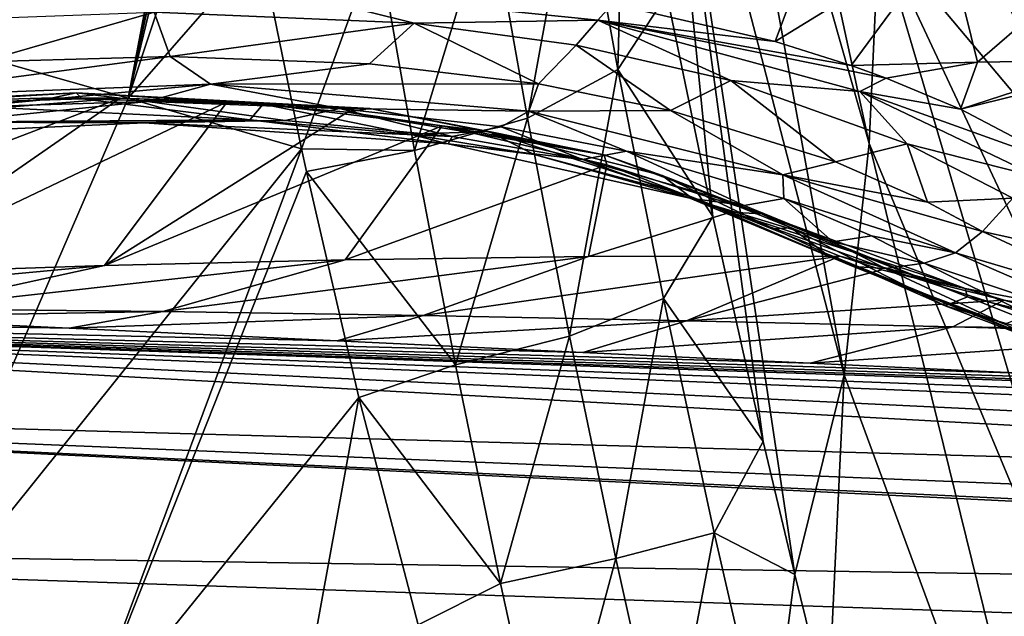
# Model space of a CAD drawing. Header units: millimetres. Extents: x -151 to 151, y -40 to 44.
# Tile 94 of 124: x 110.62 to 115.71, y 19.66 to 22.74. Entities that reach past the tile are written whole.
import ezdxf

# ---------------------------------------------------------------- set-up
doc = ezdxf.new("R2010")
doc.units = ezdxf.units.MM
doc.header["$LTSCALE"] = 45.597872
for name, color, linetype in [('104', 7, 'CONTINUOUS'), ('105', 7, 'CONTINUOUS'), ('116', 7, 'CONTINUOUS'), ('117', 7, 'CONTINUOUS'), ('135', 7, 'CONTINUOUS'), ('136', 7, 'CONTINUOUS'), ('181', 7, 'CONTINUOUS'), ('190', 7, 'CONTINUOUS'), ('191', 7, 'CONTINUOUS'), ('243', 7, 'CONTINUOUS'), ('27', 7, 'CONTINUOUS'), ('31', 7, 'CONTINUOUS'), ('33', 7, 'CONTINUOUS'), ('46', 7, 'CONTINUOUS'), ('85', 7, 'CONTINUOUS'), ('86', 7, 'CONTINUOUS'), ('87', 7, 'CONTINUOUS'), ('88', 7, 'CONTINUOUS')]:
    doc.layers.add(name, color=color, linetype=linetype)

msp = doc.modelspace()

# ---------------------------------------------------------------- linework, layer by layer
at = {"layer": '104', "color": 7, "linetype": 'CONTINUOUS', "true_color": 0xa2afbf}
for points in [[(110.3402, 22.2917, 12.7879), (111.2851, 22.32, 12.3557), (110.2553, 22.215, 12.6068), (110.3402, 22.2917, 12.7879)], [(110.2553, 22.215, 12.6068), (111.2851, 22.32, 12.3557), (111.996, 22.2228, 11.7248), (110.2553, 22.215, 12.6068)], [(111.2851, 22.32, 12.3557), (112.278, 22.2849, 11.782), (111.996, 22.2228, 11.7248), (111.2851, 22.32, 12.3557)], [(111.996, 22.2228, 11.7248), (112.278, 22.2849, 11.782), (112.8599, 22.1403, 11.1031), (111.996, 22.2228, 11.7248)], [(112.278, 22.2849, 11.782), (113.1124, 22.1904, 11.1557), (112.8599, 22.1403, 11.1031), (112.278, 22.2849, 11.782)], [(112.8599, 22.1403, 11.1031), (113.1124, 22.1904, 11.1557), (113.5331, 22.0212, 10.4729), (112.8599, 22.1403, 11.1031)], [(113.1124, 22.1904, 11.1557), (113.7618, 22.064, 10.528), (113.5331, 22.0212, 10.4729), (113.1124, 22.1904, 11.1557)], [(113.5331, 22.0212, 10.4729), (113.7618, 22.064, 10.528), (114.37, 21.7829, 9.3876), (113.5331, 22.0212, 10.4729)], [(113.7618, 22.064, 10.528), (114.5747, 21.8188, 9.4542), (114.37, 21.7829, 9.3876), (113.7618, 22.064, 10.528)], [(114.37, 21.7829, 9.3876), (114.5747, 21.8188, 9.4542), (114.8285, 21.5949, 8.5418), (114.37, 21.7829, 9.3876)], [(114.5747, 21.8188, 9.4542), (115.0279, 21.6259, 8.6133), (114.8285, 21.5949, 8.5418), (114.5747, 21.8188, 9.4542)], [(115.0279, 21.6259, 8.6133), (115.2997, 21.4845, 7.9617), (114.8285, 21.5949, 8.5418), (115.0279, 21.6259, 8.6133)], [(115.2997, 21.4845, 7.9617), (115.0999, 21.4577, 7.8904), (114.8285, 21.5949, 8.5418), (115.2997, 21.4845, 7.9617)]]:
    msp.add_3dface(points, dxfattribs=at)
at = {"layer": '105', "color": 7, "linetype": 'CONTINUOUS', "true_color": 0xa2afbf}
for points in [[(115.0999, 21.4577, 7.8904), (115.2997, 21.4845, 7.9617), (115.8438, 21.2182, 6.5451), (115.0999, 21.4577, 7.8904)], [(115.0999, 21.4577, 7.8904), (115.8438, 21.2182, 6.5451), (115.7173, 21.17, 6.287), (115.0999, 21.4577, 7.8904)]]:
    msp.add_3dface(points, dxfattribs=at)
at = {"layer": '116', "color": 7, "linetype": 'CONTINUOUS', "true_color": 0xa2afbf}
for points in [[(110.4276, 22.5254, 13.0378), (111.4009, 22.554, 12.5935), (109.7932, 22.3408, 13.167), (110.4276, 22.5254, 13.0378)], [(111.4009, 22.554, 12.5935), (111.6108, 22.4105, 12.3587), (109.7932, 22.3408, 13.167), (111.4009, 22.554, 12.5935)], [(111.4009, 22.554, 12.5935), (112.4323, 22.5149, 12.0012), (111.6108, 22.4105, 12.3587), (111.4009, 22.554, 12.5935)], [(112.4323, 22.5149, 12.0012), (113.3055, 22.4118, 11.3518), (111.6108, 22.4105, 12.3587), (112.4323, 22.5149, 12.0012)], [(111.6108, 22.4105, 12.3587), (110.3402, 22.2917, 12.7879), (109.7932, 22.3408, 13.167), (111.6108, 22.4105, 12.3587)], [(111.2851, 22.32, 12.3557), (110.3402, 22.2917, 12.7879), (111.6108, 22.4105, 12.3587), (111.2851, 22.32, 12.3557)], [(112.278, 22.2849, 11.782), (111.2851, 22.32, 12.3557), (111.6108, 22.4105, 12.3587), (112.278, 22.2849, 11.782)], [(113.3055, 22.4118, 11.3518), (113.2569, 22.2703, 11.2393), (111.6108, 22.4105, 12.3587), (113.3055, 22.4118, 11.3518)], [(113.2569, 22.2703, 11.2393), (112.278, 22.2849, 11.782), (111.6108, 22.4105, 12.3587), (113.2569, 22.2703, 11.2393)], [(113.3055, 22.4118, 11.3518), (113.9879, 22.2741, 10.6997), (113.2569, 22.2703, 11.2393), (113.3055, 22.4118, 11.3518)], [(113.1124, 22.1904, 11.1557), (112.278, 22.2849, 11.782), (113.2569, 22.2703, 11.2393), (113.1124, 22.1904, 11.1557)], [(113.7618, 22.064, 10.528), (113.1124, 22.1904, 11.1557), (113.2569, 22.2703, 11.2393), (113.7618, 22.064, 10.528)], [(113.9879, 22.2741, 10.6997), (114.57, 21.9422, 9.7653), (113.2569, 22.2703, 11.2393), (113.9879, 22.2741, 10.6997)], [(114.57, 21.9422, 9.7653), (113.7618, 22.064, 10.528), (113.2569, 22.2703, 11.2393), (114.57, 21.9422, 9.7653)], [(113.9879, 22.2741, 10.6997), (114.8426, 22.008, 9.5854), (114.57, 21.9422, 9.7653), (113.9879, 22.2741, 10.6997)], [(114.5747, 21.8188, 9.4542), (113.7618, 22.064, 10.528), (114.57, 21.9422, 9.7653), (114.5747, 21.8188, 9.4542)], [(114.8426, 22.008, 9.5854), (115.3175, 21.7997, 8.7167), (114.57, 21.9422, 9.7653), (114.8426, 22.008, 9.5854)], [(115.3175, 21.7997, 8.7167), (115.6015, 21.6476, 8.0454), (114.57, 21.9422, 9.7653), (115.3175, 21.7997, 8.7167)], [(115.6015, 21.6476, 8.0454), (115.4626, 21.5383, 8.0146), (114.57, 21.9422, 9.7653), (115.6015, 21.6476, 8.0454)], [(115.4626, 21.5383, 8.0146), (114.5747, 21.8188, 9.4542), (114.57, 21.9422, 9.7653), (115.4626, 21.5383, 8.0146)], [(115.0279, 21.6259, 8.6133), (114.5747, 21.8188, 9.4542), (115.4626, 21.5383, 8.0146), (115.0279, 21.6259, 8.6133)], [(115.2997, 21.4845, 7.9617), (115.0279, 21.6259, 8.6133), (115.4626, 21.5383, 8.0146), (115.2997, 21.4845, 7.9617)]]:
    msp.add_3dface(points, dxfattribs=at)
at = {"layer": '117', "color": 7, "linetype": 'CONTINUOUS', "true_color": 0xa2afbf}
for points in [[(115.6015, 21.6476, 8.0454), (116.508, 21.2272, 5.7589), (115.4626, 21.5383, 8.0146), (115.6015, 21.6476, 8.0454)], [(115.2997, 21.4845, 7.9617), (115.4626, 21.5383, 8.0146), (116.5601, 21.0604, 5.2545), (115.2997, 21.4845, 7.9617)], [(115.4626, 21.5383, 8.0146), (116.508, 21.2272, 5.7589), (116.5601, 21.0604, 5.2545), (115.4626, 21.5383, 8.0146)], [(115.8438, 21.2182, 6.5451), (115.2997, 21.4845, 7.9617), (116.5601, 21.0604, 5.2545), (115.8438, 21.2182, 6.5451)]]:
    msp.add_3dface(points, dxfattribs=at)
at = {"layer": '135', "color": 7, "linetype": 'CONTINUOUS', "true_color": 0xa2afbf}
for points in [[(110.2553, 22.215, 12.6068), (111.2693, 22.2111, 11.94), (109.5304, 22.1335, 12.6982), (110.2553, 22.215, 12.6068)], [(111.2693, 22.2111, 11.94), (110.1227, 22.214, 12.2795), (109.5304, 22.1335, 12.6982), (111.2693, 22.2111, 11.94)], [(111.8128, 22.2256, 11.4228), (110.1227, 22.214, 12.2795), (111.2693, 22.2111, 11.94), (111.8128, 22.2256, 11.4228)], [(110.2553, 22.215, 12.6068), (111.996, 22.2228, 11.7248), (111.2693, 22.2111, 11.94), (110.2553, 22.215, 12.6068)], [(112.8395, 22.1016, 10.8881), (111.8128, 22.2256, 11.4228), (111.2693, 22.2111, 11.94), (112.8395, 22.1016, 10.8881)], [(111.996, 22.2228, 11.7248), (112.8599, 22.1403, 11.1031), (111.2693, 22.2111, 11.94), (111.996, 22.2228, 11.7248)], [(112.8599, 22.1403, 11.1031), (112.8395, 22.1016, 10.8881), (111.2693, 22.2111, 11.94), (112.8599, 22.1403, 11.1031)], [(112.6417, 22.1524, 10.8256), (111.8128, 22.2256, 11.4228), (112.8395, 22.1016, 10.8881), (112.6417, 22.1524, 10.8256)], [(113.2843, 22.0461, 10.2234), (112.6417, 22.1524, 10.8256), (112.8395, 22.1016, 10.8881), (113.2843, 22.0461, 10.2234)], [(112.8599, 22.1403, 11.1031), (113.5331, 22.0212, 10.4729), (112.8395, 22.1016, 10.8881), (112.8599, 22.1403, 11.1031)], [(114.0881, 21.8205, 9.492), (113.2843, 22.0461, 10.2234), (112.8395, 22.1016, 10.8881), (114.0881, 21.8205, 9.492)], [(113.5331, 22.0212, 10.4729), (114.0881, 21.8205, 9.492), (112.8395, 22.1016, 10.8881), (113.5331, 22.0212, 10.4729)], [(114.0832, 21.8324, 9.1874), (113.2843, 22.0461, 10.2234), (114.0881, 21.8205, 9.492), (114.0832, 21.8324, 9.1874)], [(113.5331, 22.0212, 10.4729), (114.37, 21.7829, 9.3876), (114.0881, 21.8205, 9.492), (113.5331, 22.0212, 10.4729)], [(114.5233, 21.6624, 8.3773), (114.0832, 21.8324, 9.1874), (114.9338, 21.4667, 7.8232), (114.5233, 21.6624, 8.3773)], [(114.9338, 21.4667, 7.8232), (114.0832, 21.8324, 9.1874), (114.0881, 21.8205, 9.492), (114.9338, 21.4667, 7.8232)], [(114.8285, 21.5949, 8.5418), (115.0999, 21.4577, 7.8904), (114.0881, 21.8205, 9.492), (114.8285, 21.5949, 8.5418)], [(115.0999, 21.4577, 7.8904), (114.9338, 21.4667, 7.8232), (114.0881, 21.8205, 9.492), (115.0999, 21.4577, 7.8904)], [(114.37, 21.7829, 9.3876), (114.8285, 21.5949, 8.5418), (114.0881, 21.8205, 9.492), (114.37, 21.7829, 9.3876)], [(114.7848, 21.5377, 7.7526), (114.5233, 21.6624, 8.3773), (114.9338, 21.4667, 7.8232), (114.7848, 21.5377, 7.7526)]]:
    msp.add_3dface(points, dxfattribs=at)
at = {"layer": '136', "color": 7, "linetype": 'CONTINUOUS', "true_color": 0xa2afbf}
for points in [[(115.409, 21.2636, 6.1424), (114.7848, 21.5377, 7.7526), (116.0498, 21.0228, 5.0082), (115.409, 21.2636, 6.1424)], [(114.7848, 21.5377, 7.7526), (114.9338, 21.4667, 7.8232), (116.0498, 21.0228, 5.0082), (114.7848, 21.5377, 7.7526)], [(115.0999, 21.4577, 7.8904), (115.7173, 21.17, 6.287), (114.9338, 21.4667, 7.8232), (115.0999, 21.4577, 7.8904)], [(114.9338, 21.4667, 7.8232), (115.7173, 21.17, 6.287), (116.0498, 21.0228, 5.0082), (114.9338, 21.4667, 7.8232)], [(116.2419, 21.0233, 4.1664), (115.409, 21.2636, 6.1424), (116.0498, 21.0228, 5.0082), (116.2419, 21.0233, 4.1664)]]:
    msp.add_3dface(points, dxfattribs=at)
at = {"layer": '181', "color": 7, "linetype": 'CONTINUOUS', "true_color": 0xa2afbf}
for points in [[(113.7171, 22.4858, 28.3181), (113.7558, 24.0185, 28.7546), (113.5059, 23.6448, 29.1759), (113.7171, 22.4858, 28.3181)], [(113.9704, 22.8736, 27.9108), (113.7558, 24.0185, 28.7546), (113.7171, 22.4858, 28.3181), (113.9704, 22.8736, 27.9108)], [(113.5059, 23.6448, 29.1759), (113.0528, 23.3394, 29.462), (113.2496, 22.235, 28.6369), (113.5059, 23.6448, 29.1759)], [(113.7171, 22.4858, 28.3181), (113.5059, 23.6448, 29.1759), (113.2496, 22.235, 28.6369), (113.7171, 22.4858, 28.3181)], [(112.4733, 23.1544, 29.5641), (112.6656, 22.067, 28.7431), (113.0528, 23.3394, 29.462), (112.4733, 23.1544, 29.5641)], [(113.0528, 23.3394, 29.462), (112.6656, 22.067, 28.7431), (113.2496, 22.235, 28.6369), (113.0528, 23.3394, 29.462)], [(111.8673, 23.1209, 29.4655), (112.0805, 22.0756, 28.6781), (112.4733, 23.1544, 29.5641), (111.8673, 23.1209, 29.4655)], [(112.4733, 23.1544, 29.5641), (112.0805, 22.0756, 28.6781), (112.6656, 22.067, 28.7431), (112.4733, 23.1544, 29.5641)], [(114.2074, 21.7254, 27.1247), (113.9704, 22.8736, 27.9108), (113.7171, 22.4858, 28.3181), (114.2074, 21.7254, 27.1247)], [(113.7171, 22.4858, 28.3181), (113.2496, 22.235, 28.6369), (113.4671, 21.108, 27.8506), (113.7171, 22.4858, 28.3181)], [(113.9531, 21.3011, 27.5053), (113.7171, 22.4858, 28.3181), (113.4671, 21.108, 27.8506), (113.9531, 21.3011, 27.5053)], [(113.9531, 21.3011, 27.5053), (114.2074, 21.7254, 27.1247), (113.7171, 22.4858, 28.3181), (113.9531, 21.3011, 27.5053)], [(112.6656, 22.067, 28.7431), (112.8775, 20.9587, 27.9572), (113.2496, 22.235, 28.6369), (112.6656, 22.067, 28.7431)], [(113.2496, 22.235, 28.6369), (112.8775, 20.9587, 27.9572), (113.4671, 21.108, 27.8506), (113.2496, 22.235, 28.6369)], [(112.0805, 22.0756, 28.6781), (112.106, 21.9579, 28.5923), (112.6656, 22.067, 28.7431), (112.0805, 22.0756, 28.6781)], [(112.6656, 22.067, 28.7431), (112.106, 21.9579, 28.5923), (112.8775, 20.9587, 27.9572), (112.6656, 22.067, 28.7431)], [(112.106, 21.9579, 28.5923), (112.3767, 20.7905, 27.774), (112.8775, 20.9587, 27.9572), (112.106, 21.9579, 28.5923)], [(114.4677, 20.5623, 26.3908), (114.2074, 21.7254, 27.1247), (113.9531, 21.3011, 27.5053), (114.4677, 20.5623, 26.3908)], [(113.9531, 21.3011, 27.5053), (113.4671, 21.108, 27.8506), (113.7058, 19.9579, 27.1044), (113.9531, 21.3011, 27.5053)], [(114.2139, 20.0908, 26.7393), (113.9531, 21.3011, 27.5053), (113.7058, 19.9579, 27.1044), (114.2139, 20.0908, 26.7393)], [(114.2139, 20.0908, 26.7393), (114.4677, 20.5623, 26.3908), (113.9531, 21.3011, 27.5053), (114.2139, 20.0908, 26.7393)], [(112.8775, 20.9587, 27.9572), (113.1094, 19.8287, 27.2072), (113.4671, 21.108, 27.8506), (112.8775, 20.9587, 27.9572)], [(113.4671, 21.108, 27.8506), (113.1094, 19.8287, 27.2072), (113.7058, 19.9579, 27.1044), (113.4671, 21.108, 27.8506)], [(112.8775, 20.9587, 27.9572), (112.3767, 20.7905, 27.774), (113.1094, 19.8287, 27.2072), (112.8775, 20.9587, 27.9572)], [(112.3767, 20.7905, 27.774), (112.6837, 19.6141, 27.0076), (113.1094, 19.8287, 27.2072), (112.3767, 20.7905, 27.774)], [(114.6308, 19.8747, 25.984), (114.4677, 20.5623, 26.3908), (114.2139, 20.0908, 26.7393), (114.6308, 19.8747, 25.984)], [(114.2139, 20.0908, 26.7393), (113.7058, 19.9579, 27.1044), (113.9656, 18.7858, 26.3984), (114.2139, 20.0908, 26.7393)], [(114.4991, 18.8567, 26.0203), (114.2139, 20.0908, 26.7393), (113.9656, 18.7858, 26.3984), (114.4991, 18.8567, 26.0203)], [(114.4991, 18.8567, 26.0203), (114.6308, 19.8747, 25.984), (114.2139, 20.0908, 26.7393), (114.4991, 18.8567, 26.0203)], [(113.1094, 19.8287, 27.2072), (113.3618, 18.6779, 26.4934), (113.7058, 19.9579, 27.1044), (113.1094, 19.8287, 27.2072)], [(113.7058, 19.9579, 27.1044), (113.3618, 18.6779, 26.4934), (113.9656, 18.7858, 26.3984), (113.7058, 19.9579, 27.1044)], [(114.8032, 19.1754, 25.59), (114.6308, 19.8747, 25.984), (114.4991, 18.8567, 26.0203), (114.8032, 19.1754, 25.59)], [(113.1094, 19.8287, 27.2072), (112.6837, 19.6141, 27.0076), (113.3618, 18.6779, 26.4934), (113.1094, 19.8287, 27.2072)]]:
    msp.add_3dface(points, dxfattribs=at)
at = {"layer": '190', "color": 7, "linetype": 'CONTINUOUS', "true_color": 0xa2afbf}
for points in [[(110.9159, 22.3657, 11.4743), (109.3479, 22.2725, 11.9644), (109.2534, 22.2836, 12.1859), (110.9159, 22.3657, 11.4743)], [(110.9473, 22.334, 11.6354), (110.9159, 22.3657, 11.4743), (109.2534, 22.2836, 12.1859), (110.9473, 22.334, 11.6354)], [(109.9768, 22.3151, 11.7168), (109.3479, 22.2725, 11.9644), (110.9159, 22.3657, 11.4743), (109.9768, 22.3151, 11.7168)], [(110.7949, 22.3403, 11.339), (109.9768, 22.3151, 11.7168), (110.9159, 22.3657, 11.4743), (110.7949, 22.3403, 11.339)], [(111.1439, 22.3387, 11.1523), (110.7949, 22.3403, 11.339), (110.9159, 22.3657, 11.4743), (111.1439, 22.3387, 11.1523)], [(112.4332, 22.284, 10.4874), (111.1439, 22.3387, 11.1523), (110.9159, 22.3657, 11.4743), (112.4332, 22.284, 10.4874)], [(110.9473, 22.334, 11.6354), (111.883, 22.3073, 11.0926), (110.9159, 22.3657, 11.4743), (110.9473, 22.334, 11.6354)], [(111.883, 22.3073, 11.0926), (112.4332, 22.284, 10.4874), (110.9159, 22.3657, 11.4743), (111.883, 22.3073, 11.0926)], [(110.1056, 22.3091, 12.0236), (110.9473, 22.334, 11.6354), (109.2534, 22.2836, 12.1859), (110.1056, 22.3091, 12.0236)], [(111.6966, 22.3185, 10.8151), (111.1439, 22.3387, 11.1523), (112.4332, 22.284, 10.4874), (111.6966, 22.3185, 10.8151)], [(112.3187, 22.2648, 10.3534), (111.6966, 22.3185, 10.8151), (112.4332, 22.284, 10.4874), (112.3187, 22.2648, 10.3534)], [(111.883, 22.3073, 11.0926), (113.0496, 22.1657, 10.14), (112.4332, 22.284, 10.4874), (111.883, 22.3073, 11.0926)], [(113.6462, 22.045, 9.168), (112.3187, 22.2648, 10.3534), (112.4332, 22.284, 10.4874), (113.6462, 22.045, 9.168)], [(112.8087, 22.1942, 9.9038), (112.3187, 22.2648, 10.3534), (113.6462, 22.045, 9.168), (112.8087, 22.1942, 9.9038)], [(113.0496, 22.1657, 10.14), (113.6462, 22.045, 9.168), (112.4332, 22.284, 10.4874), (113.0496, 22.1657, 10.14)], [(113.6601, 21.9928, 8.8252), (112.8087, 22.1942, 9.9038), (113.6462, 22.045, 9.168), (113.6601, 21.9928, 8.8252)], [(113.0496, 22.1657, 10.14), (113.9454, 21.9384, 9.0091), (113.6462, 22.045, 9.168), (113.0496, 22.1657, 10.14)], [(114.4586, 21.7391, 7.5908), (113.6601, 21.9928, 8.8252), (113.6462, 22.045, 9.168), (114.4586, 21.7391, 7.5908)], [(113.9454, 21.9384, 9.0091), (114.4586, 21.7391, 7.5908), (113.6462, 22.045, 9.168), (113.9454, 21.9384, 9.0091)], [(114.2989, 21.7484, 7.5304), (113.6601, 21.9928, 8.8252), (114.4586, 21.7391, 7.5908), (114.2989, 21.7484, 7.5304)], [(113.9454, 21.9384, 9.0091), (114.6122, 21.6666, 7.66), (114.4586, 21.7391, 7.5908), (113.9454, 21.9384, 9.0091)]]:
    msp.add_3dface(points, dxfattribs=at)
at = {"layer": '191', "color": 7, "linetype": 'CONTINUOUS', "true_color": 0xa2afbf}
for points in [[(114.8638, 21.5203, 6.0909), (114.2989, 21.7484, 7.5304), (115.5124, 21.3543, 4.9725), (114.8638, 21.5203, 6.0909)], [(114.2989, 21.7484, 7.5304), (114.4586, 21.7391, 7.5908), (115.5124, 21.3543, 4.9725), (114.2989, 21.7484, 7.5304)], [(114.6122, 21.6666, 7.66), (115.5239, 21.3099, 5.3657), (114.4586, 21.7391, 7.5908), (114.6122, 21.6666, 7.66)], [(114.4586, 21.7391, 7.5908), (115.5239, 21.3099, 5.3657), (115.5124, 21.3543, 4.9725), (114.4586, 21.7391, 7.5908)], [(115.0819, 21.4502, 5.5589), (114.8638, 21.5203, 6.0909), (115.5124, 21.3543, 4.9725), (115.0819, 21.4502, 5.5589)], [(115.7121, 21.2935, 4.0921), (115.0819, 21.4502, 5.5589), (115.5124, 21.3543, 4.9725), (115.7121, 21.2935, 4.0921)], [(116.6986, 21.129, 2.3884), (115.7121, 21.2935, 4.0921), (115.5124, 21.3543, 4.9725), (116.6986, 21.129, 2.3884)], [(115.5239, 21.3099, 5.3657), (116.2291, 21.1398, 3.7498), (115.5124, 21.3543, 4.9725), (115.5239, 21.3099, 5.3657)], [(116.2291, 21.1398, 3.7498), (116.6986, 21.129, 2.3884), (115.5124, 21.3543, 4.9725), (116.2291, 21.1398, 3.7498)], [(116.6578, 21.142, 2.0908), (115.7121, 21.2935, 4.0921), (116.6986, 21.129, 2.3884), (116.6578, 21.142, 2.0908)]]:
    msp.add_3dface(points, dxfattribs=at)
at = {"layer": '243', "color": 7, "linetype": 'CONTINUOUS', "true_color": 0xa2afbf}
for points in [[(112.6641, 22.7254, 11.9945), (111.3192, 22.7819, 12.7686), (111.9069, 22.915, 12.5866), (112.6641, 22.7254, 11.9945)], [(113.6881, 22.8264, 11.5331), (113.6121, 22.7411, 11.4092), (111.9069, 22.915, 12.5866), (113.6881, 22.8264, 11.5331)], [(113.6121, 22.7411, 11.4092), (112.6641, 22.7254, 11.9945), (111.9069, 22.915, 12.5866), (113.6121, 22.7411, 11.4092)], [(113.6881, 22.8264, 11.5331), (114.53, 22.6311, 10.7034), (113.6121, 22.7411, 11.4092), (113.6881, 22.8264, 11.5331)], [(113.5006, 22.6119, 11.3526), (112.6641, 22.7254, 11.9945), (113.6121, 22.7411, 11.4092), (113.5006, 22.6119, 11.3526)], [(114.3008, 22.4293, 10.5512), (113.5006, 22.6119, 11.3526), (113.6121, 22.7411, 11.4092), (114.3008, 22.4293, 10.5512)], [(114.53, 22.6311, 10.7034), (114.9226, 22.5067, 10.2191), (113.6121, 22.7411, 11.4092), (114.53, 22.6311, 10.7034)], [(114.9226, 22.5067, 10.2191), (115.1038, 22.4408, 9.967), (113.6121, 22.7411, 11.4092), (114.9226, 22.5067, 10.2191)], [(115.1038, 22.4408, 9.967), (114.9678, 22.3718, 9.8879), (113.6121, 22.7411, 11.4092), (115.1038, 22.4408, 9.967)], [(114.9678, 22.3718, 9.8879), (114.3008, 22.4293, 10.5512), (113.6121, 22.7411, 11.4092), (114.9678, 22.3718, 9.8879)], [(115.2127, 22.1018, 9.2457), (114.3008, 22.4293, 10.5512), (114.9678, 22.3718, 9.8879), (115.2127, 22.1018, 9.2457)], [(115.1038, 22.4408, 9.967), (115.4886, 22.2806, 9.3528), (114.9678, 22.3718, 9.8879), (115.1038, 22.4408, 9.967)], [(115.4886, 22.2806, 9.3528), (116.0589, 21.9809, 8.1435), (114.9678, 22.3718, 9.8879), (115.4886, 22.2806, 9.3528)], [(116.0589, 21.9809, 8.1435), (115.8966, 21.9276, 8.0956), (114.9678, 22.3718, 9.8879), (116.0589, 21.9809, 8.1435)], [(115.8966, 21.9276, 8.0956), (115.2127, 22.1018, 9.2457), (114.9678, 22.3718, 9.8879), (115.8966, 21.9276, 8.0956)], [(115.7581, 21.82, 8.0686), (115.2127, 22.1018, 9.2457), (115.8966, 21.9276, 8.0956), (115.7581, 21.82, 8.0686)]]:
    msp.add_3dface(points, dxfattribs=at)
at = {"layer": '27', "color": 7, "linetype": 'CONTINUOUS', "true_color": 0xa2afbf}
for points in [[(121.0698, 20.4664, -3.9897), (121.8709, 20.311, -4.5921), (104.65, 21.2562, -2.6845), (121.0698, 20.4664, -3.9897)], [(104.65, 21.2562, -2.6845), (121.8709, 20.311, -4.5921), (104.65, 20.7954, -5.1557), (104.65, 21.2562, -2.6845)], [(120.2846, 20.6208, -3.2734), (121.0698, 20.4664, -3.9897), (104.65, 21.2562, -2.6845), (120.2846, 20.6208, -3.2734)], [(119.9399, 20.6866, -2.9156), (120.2846, 20.6208, -3.2734), (104.65, 21.2562, -2.6845), (119.9399, 20.6866, -2.9156)], [(119.6066, 20.7476, -2.5419), (119.9399, 20.6866, -2.9156), (104.65, 21.2562, -2.6845), (119.6066, 20.7476, -2.5419)], [(118.4221, 20.7987, -2.463), (119.6066, 20.7476, -2.5419), (104.65, 21.2562, -2.6845), (118.4221, 20.7987, -2.463)], [(117.1612, 20.8547, -2.3625), (118.4221, 20.7987, -2.463), (104.65, 21.2562, -2.6845), (117.1612, 20.8547, -2.3625)], [(115.8048, 20.9165, -2.2345), (117.1612, 20.8547, -2.3625), (104.65, 21.2562, -2.6845), (115.8048, 20.9165, -2.2345)], [(114.7101, 20.9673, -2.1154), (115.8048, 20.9165, -2.2345), (104.65, 21.2562, -2.6845), (114.7101, 20.9673, -2.1154)], [(113.5354, 21.0225, -1.9709), (114.7101, 20.9673, -2.1154), (104.65, 21.2562, -2.6845), (113.5354, 21.0225, -1.9709)], [(112.2652, 21.0829, -1.7943), (113.5354, 21.0225, -1.9709), (104.65, 21.2562, -2.6845), (112.2652, 21.0829, -1.7943)], [(110.8796, 21.1489, -1.5755), (112.2652, 21.0829, -1.7943), (104.65, 21.2562, -2.6845), (110.8796, 21.1489, -1.5755)], [(109.6712, 21.206, -1.3607), (110.8796, 21.1489, -1.5755), (104.65, 21.2562, -2.6845), (109.6712, 21.206, -1.3607)], [(125.2206, 19.8168, -6.0049), (127.068, 19.7028, -6.1561), (104.65, 20.7954, -5.1557), (125.2206, 19.8168, -6.0049)], [(104.65, 20.7954, -5.1557), (127.068, 19.7028, -6.1561), (104.65, 20.0484, -7.556), (104.65, 20.7954, -5.1557)], [(123.5243, 20.0268, -5.4907), (125.2206, 19.8168, -6.0049), (104.65, 20.7954, -5.1557), (123.5243, 20.0268, -5.4907)], [(121.8709, 20.311, -4.5921), (123.5243, 20.0268, -5.4907), (104.65, 20.7954, -5.1557), (121.8709, 20.311, -4.5921)], [(127.068, 19.7028, -6.1561), (148.1324, 18.5909, -7.1169), (104.65, 20.0484, -7.556), (127.068, 19.7028, -6.1561)], [(104.65, 20.0484, -7.556), (148.1324, 18.5909, -7.1169), (104.65, 19.0254, -9.8522), (104.65, 20.0484, -7.556)]]:
    msp.add_3dface(points, dxfattribs=at)
at = {"layer": '31', "color": 7, "linetype": 'CONTINUOUS', "true_color": 0xa2afbf}
for points in [[(114.53, 22.6311, 10.7034), (113.6881, 22.8264, 11.5331), (114.9089, 23.6457, 13.0658), (114.53, 22.6311, 10.7034)], [(115.4162, 23.1748, 11.8496), (114.53, 22.6311, 10.7034), (114.9089, 23.6457, 13.0658), (115.4162, 23.1748, 11.8496)], [(114.9226, 22.5067, 10.2191), (114.53, 22.6311, 10.7034), (115.4162, 23.1748, 11.8496), (114.9226, 22.5067, 10.2191)], [(115.5763, 22.5249, 10.0925), (114.9226, 22.5067, 10.2191), (115.4162, 23.1748, 11.8496), (115.5763, 22.5249, 10.0925)], [(115.8915, 22.7965, 10.7688), (115.5763, 22.5249, 10.0925), (115.4162, 23.1748, 11.8496), (115.8915, 22.7965, 10.7688)], [(116.2666, 22.5348, 9.9503), (115.5763, 22.5249, 10.0925), (115.8915, 22.7965, 10.7688), (116.2666, 22.5348, 9.9503)], [(114.9226, 22.5067, 10.2191), (115.5763, 22.5249, 10.0925), (115.1038, 22.4408, 9.967), (114.9226, 22.5067, 10.2191)], [(115.1038, 22.4408, 9.967), (115.5763, 22.5249, 10.0925), (115.4886, 22.2806, 9.3528), (115.1038, 22.4408, 9.967)], [(115.5763, 22.5249, 10.0925), (116.2666, 22.5348, 9.9503), (115.4886, 22.2806, 9.3528), (115.5763, 22.5249, 10.0925)], [(116.2666, 22.5348, 9.9503), (116.3356, 22.49, 9.8028), (115.4886, 22.2806, 9.3528), (116.2666, 22.5348, 9.9503)], [(115.4886, 22.2806, 9.3528), (116.3356, 22.49, 9.8028), (116.0589, 21.9809, 8.1435), (115.4886, 22.2806, 9.3528)], [(110.0195, 22.2477, 11.4529), (111.1439, 22.3387, 11.1523), (108.6255, 21.3766, 7.531), (110.0195, 22.2477, 11.4529)], [(108.6255, 21.3766, 7.531), (111.1439, 22.3387, 11.1523), (109.8345, 21.4314, 7.212), (108.6255, 21.3766, 7.531)], [(109.8345, 21.4314, 7.212), (111.1439, 22.3387, 11.1523), (111.6966, 22.3185, 10.8151), (109.8345, 21.4314, 7.212)], [(111.062, 21.4726, 6.9142), (109.8345, 21.4314, 7.212), (111.6966, 22.3185, 10.8151), (111.062, 21.4726, 6.9142)], [(110.7949, 22.3403, 11.339), (110.0195, 22.2477, 11.4529), (109.9768, 22.3151, 11.7168), (110.7949, 22.3403, 11.339)], [(111.1439, 22.3387, 11.1523), (110.0195, 22.2477, 11.4529), (110.7949, 22.3403, 11.339), (111.1439, 22.3387, 11.1523)], [(112.3187, 22.2648, 10.3534), (111.062, 21.4726, 6.9142), (111.6966, 22.3185, 10.8151), (112.3187, 22.2648, 10.3534)], [(112.8087, 22.1942, 9.9038), (111.062, 21.4726, 6.9142), (112.3187, 22.2648, 10.3534), (112.8087, 22.1942, 9.9038)], [(112.3061, 21.5016, 6.6372), (111.062, 21.4726, 6.9142), (112.8087, 22.1942, 9.9038), (112.3061, 21.5016, 6.6372)], [(113.6601, 21.9928, 8.8252), (112.3061, 21.5016, 6.6372), (112.8087, 22.1942, 9.9038), (113.6601, 21.9928, 8.8252)], [(113.5648, 21.5198, 6.3821), (112.3061, 21.5016, 6.6372), (113.6601, 21.9928, 8.8252), (113.5648, 21.5198, 6.3821)], [(114.2989, 21.7484, 7.5304), (113.5648, 21.5198, 6.3821), (113.6601, 21.9928, 8.8252), (114.2989, 21.7484, 7.5304)], [(114.8638, 21.5203, 6.0909), (113.5648, 21.5198, 6.3821), (114.2989, 21.7484, 7.5304), (114.8638, 21.5203, 6.0909)], [(111.062, 21.4726, 6.9142), (112.3061, 21.5016, 6.6372), (110.0347, 21.2485, 2.8402), (111.062, 21.4726, 6.9142)], [(110.0347, 21.2485, 2.8402), (112.3061, 21.5016, 6.6372), (111.3634, 21.2343, 2.57), (110.0347, 21.2485, 2.8402)], [(112.3061, 21.5016, 6.6372), (113.5648, 21.5198, 6.3821), (111.3634, 21.2343, 2.57), (112.3061, 21.5016, 6.6372)], [(111.3634, 21.2343, 2.57), (113.5648, 21.5198, 6.3821), (112.7098, 21.2133, 2.3254), (111.3634, 21.2343, 2.57)], [(113.5648, 21.5198, 6.3821), (114.8638, 21.5203, 6.0909), (112.7098, 21.2133, 2.3254), (113.5648, 21.5198, 6.3821)], [(112.7098, 21.2133, 2.3254), (114.8638, 21.5203, 6.0909), (114.0721, 21.1866, 2.1051), (112.7098, 21.2133, 2.3254)], [(114.0721, 21.1866, 2.1051), (114.8638, 21.5203, 6.0909), (115.0819, 21.4502, 5.5589), (114.0721, 21.1866, 2.1051)], [(109.8345, 21.4314, 7.212), (111.062, 21.4726, 6.9142), (108.7263, 21.2549, 3.1354), (109.8345, 21.4314, 7.212)], [(108.7263, 21.2549, 3.1354), (111.062, 21.4726, 6.9142), (110.0347, 21.2485, 2.8402), (108.7263, 21.2549, 3.1354)], [(115.7121, 21.2935, 4.0921), (114.0721, 21.1866, 2.1051), (115.0819, 21.4502, 5.5589), (115.7121, 21.2935, 4.0921)], [(115.449, 21.155, 1.9086), (114.0721, 21.1866, 2.1051), (115.7121, 21.2935, 4.0921), (115.449, 21.155, 1.9086)], [(116.6578, 21.142, 2.0908), (115.449, 21.155, 1.9086), (115.7121, 21.2935, 4.0921), (116.6578, 21.142, 2.0908)], [(109.6712, 21.206, -1.3607), (110.0347, 21.2485, 2.8402), (111.3634, 21.2343, 2.57), (109.6712, 21.206, -1.3607)], [(110.8796, 21.1489, -1.5755), (109.6712, 21.206, -1.3607), (111.3634, 21.2343, 2.57), (110.8796, 21.1489, -1.5755)], [(110.8796, 21.1489, -1.5755), (111.3634, 21.2343, 2.57), (112.7098, 21.2133, 2.3254), (110.8796, 21.1489, -1.5755)], [(112.2652, 21.0829, -1.7943), (110.8796, 21.1489, -1.5755), (112.7098, 21.2133, 2.3254), (112.2652, 21.0829, -1.7943)], [(112.2652, 21.0829, -1.7943), (112.7098, 21.2133, 2.3254), (114.0721, 21.1866, 2.1051), (112.2652, 21.0829, -1.7943)], [(113.5354, 21.0225, -1.9709), (112.2652, 21.0829, -1.7943), (114.0721, 21.1866, 2.1051), (113.5354, 21.0225, -1.9709)], [(113.5354, 21.0225, -1.9709), (114.0721, 21.1866, 2.1051), (115.449, 21.155, 1.9086), (113.5354, 21.0225, -1.9709)], [(114.7101, 20.9673, -2.1154), (113.5354, 21.0225, -1.9709), (115.449, 21.155, 1.9086), (114.7101, 20.9673, -2.1154)], [(114.7101, 20.9673, -2.1154), (115.449, 21.155, 1.9086), (116.8645, 21.1162, 1.6858), (114.7101, 20.9673, -2.1154)], [(116.8645, 21.1162, 1.6858), (115.449, 21.155, 1.9086), (116.6578, 21.142, 2.0908), (116.8645, 21.1162, 1.6858)], [(115.8048, 20.9165, -2.2345), (114.7101, 20.9673, -2.1154), (116.8645, 21.1162, 1.6858), (115.8048, 20.9165, -2.2345)]]:
    msp.add_3dface(points, dxfattribs=at)
at = {"layer": '33', "color": 7, "linetype": 'CONTINUOUS', "true_color": 0xa2afbf}
for points in [[(111.7466, 25.3008, 31.334), (110.5761, 25.5559, 31.0739), (110.282, 22.5953, 28.3479), (111.7466, 25.3008, 31.334)], [(111.1845, 22.3382, 28.5312), (111.7466, 25.3008, 31.334), (110.282, 22.5953, 28.3479), (111.1845, 22.3382, 28.5312)], [(111.7454, 25.2276, 31.2681), (111.7466, 25.3008, 31.334), (111.1845, 22.3382, 28.5312), (111.7454, 25.2276, 31.2681)], [(111.7402, 24.9158, 30.9872), (111.7454, 25.2276, 31.2681), (111.1845, 22.3382, 28.5312), (111.7402, 24.9158, 30.9872)], [(111.7351, 24.6112, 30.7135), (111.7402, 24.9158, 30.9872), (111.1845, 22.3382, 28.5312), (111.7351, 24.6112, 30.7135)], [(111.7432, 24.0219, 30.1956), (111.7351, 24.6112, 30.7135), (111.1845, 22.3382, 28.5312), (111.7432, 24.0219, 30.1956)], [(111.8673, 23.1209, 29.4655), (111.7432, 24.0219, 30.1956), (111.1845, 22.3382, 28.5312), (111.8673, 23.1209, 29.4655)], [(112.0805, 22.0756, 28.6781), (111.8673, 23.1209, 29.4655), (111.1845, 22.3382, 28.5312), (112.0805, 22.0756, 28.6781)], [(111.1845, 22.3382, 28.5312), (110.282, 22.5953, 28.3479), (109.8861, 19.3417, 25.799), (111.1845, 22.3382, 28.5312)], [(112.0805, 22.0756, 28.6781), (111.1845, 22.3382, 28.5312), (109.8861, 19.3417, 25.799), (112.0805, 22.0756, 28.6781)], [(110.9372, 19.0068, 25.9813), (112.0805, 22.0756, 28.6781), (109.8861, 19.3417, 25.799), (110.9372, 19.0068, 25.9813)], [(112.106, 21.9579, 28.5923), (112.0805, 22.0756, 28.6781), (110.9372, 19.0068, 25.9813), (112.106, 21.9579, 28.5923)], [(112.3767, 20.7905, 27.774), (112.106, 21.9579, 28.5923), (110.9372, 19.0068, 25.9813), (112.3767, 20.7905, 27.774)], [(111.9915, 18.6754, 26.1286), (112.3767, 20.7905, 27.774), (110.9372, 19.0068, 25.9813), (111.9915, 18.6754, 26.1286)], [(112.6837, 19.6141, 27.0076), (112.3767, 20.7905, 27.774), (111.9915, 18.6754, 26.1286), (112.6837, 19.6141, 27.0076)]]:
    msp.add_3dface(points, dxfattribs=at)
at = {"layer": '46', "color": 7, "linetype": 'CONTINUOUS', "true_color": 0xa2afbf}
for points in [[(114.0548, 25.4895, 27.2229), (115.0161, 22.1039, 24.2107), (114.1008, 26.318, 26.3848), (114.0548, 25.4895, 27.2229)], [(114.1008, 26.318, 26.3848), (115.0161, 22.1039, 24.2107), (115.0652, 23.1951, 23.1885), (114.1008, 26.318, 26.3848)], [(113.9166, 24.6381, 28.1025), (114.8873, 20.9065, 25.1066), (114.0548, 25.4895, 27.2229), (113.9166, 24.6381, 28.1025)], [(114.0548, 25.4895, 27.2229), (114.8873, 20.9065, 25.1066), (115.0161, 22.1039, 24.2107), (114.0548, 25.4895, 27.2229)], [(114.4677, 20.5623, 26.3908), (114.6308, 19.8747, 25.984), (113.9166, 24.6381, 28.1025), (114.4677, 20.5623, 26.3908)], [(113.9166, 24.6381, 28.1025), (114.6308, 19.8747, 25.984), (114.8873, 20.9065, 25.1066), (113.9166, 24.6381, 28.1025)], [(114.2074, 21.7254, 27.1247), (114.4677, 20.5623, 26.3908), (113.9166, 24.6381, 28.1025), (114.2074, 21.7254, 27.1247)], [(113.9704, 22.8736, 27.9108), (114.2074, 21.7254, 27.1247), (113.9166, 24.6381, 28.1025), (113.9704, 22.8736, 27.9108)], [(116.1681, 22.7566, 17.4136), (115.0151, 24.2182, 22.0978), (116.2869, 21.7412, 19.0423), (116.1681, 22.7566, 17.4136)], [(115.0151, 24.2182, 22.0978), (115.0652, 23.1951, 23.1885), (116.2869, 21.7412, 19.0423), (115.0151, 24.2182, 22.0978)], [(115.0161, 22.1039, 24.2107), (116.287, 19.0559, 21.7319), (115.0652, 23.1951, 23.1885), (115.0161, 22.1039, 24.2107)], [(115.0652, 23.1951, 23.1885), (116.287, 19.0559, 21.7319), (116.3338, 20.4882, 20.4775), (115.0652, 23.1951, 23.1885)], [(115.0652, 23.1951, 23.1885), (116.3338, 20.4882, 20.4775), (116.2869, 21.7412, 19.0423), (115.0652, 23.1951, 23.1885)], [(114.8873, 20.9065, 25.1066), (116.1675, 17.4309, 22.7511), (115.0161, 22.1039, 24.2107), (114.8873, 20.9065, 25.1066)], [(115.0161, 22.1039, 24.2107), (116.1675, 17.4309, 22.7511), (116.287, 19.0559, 21.7319), (115.0161, 22.1039, 24.2107)], [(114.6308, 19.8747, 25.984), (114.8032, 19.1754, 25.59), (114.8873, 20.9065, 25.1066), (114.6308, 19.8747, 25.984)], [(114.8873, 20.9065, 25.1066), (114.8032, 19.1754, 25.59), (116.1675, 17.4309, 22.7511), (114.8873, 20.9065, 25.1066)]]:
    msp.add_3dface(points, dxfattribs=at)
at = {"layer": '85', "color": 7, "linetype": 'CONTINUOUS', "true_color": 0xa2afbf}
for points in [[(110.1056, 22.3091, 12.0236), (111.8128, 22.2256, 11.4228), (110.9473, 22.334, 11.6354), (110.1056, 22.3091, 12.0236)], [(110.1227, 22.214, 12.2795), (111.8128, 22.2256, 11.4228), (110.1056, 22.3091, 12.0236), (110.1227, 22.214, 12.2795)], [(110.9473, 22.334, 11.6354), (111.8128, 22.2256, 11.4228), (111.883, 22.3073, 11.0926), (110.9473, 22.334, 11.6354)], [(111.8128, 22.2256, 11.4228), (112.6417, 22.1524, 10.8256), (111.883, 22.3073, 11.0926), (111.8128, 22.2256, 11.4228)], [(111.883, 22.3073, 11.0926), (112.6417, 22.1524, 10.8256), (113.0496, 22.1657, 10.14), (111.883, 22.3073, 11.0926)], [(112.6417, 22.1524, 10.8256), (113.2843, 22.0461, 10.2234), (113.0496, 22.1657, 10.14), (112.6417, 22.1524, 10.8256)], [(113.2843, 22.0461, 10.2234), (114.0832, 21.8324, 9.1874), (113.0496, 22.1657, 10.14), (113.2843, 22.0461, 10.2234)], [(113.0496, 22.1657, 10.14), (114.0832, 21.8324, 9.1874), (113.9454, 21.9384, 9.0091), (113.0496, 22.1657, 10.14)], [(114.0832, 21.8324, 9.1874), (114.5233, 21.6624, 8.3773), (113.9454, 21.9384, 9.0091), (114.0832, 21.8324, 9.1874)], [(113.9454, 21.9384, 9.0091), (114.5233, 21.6624, 8.3773), (114.6122, 21.6666, 7.66), (113.9454, 21.9384, 9.0091)], [(114.5233, 21.6624, 8.3773), (114.7848, 21.5377, 7.7526), (114.6122, 21.6666, 7.66), (114.5233, 21.6624, 8.3773)]]:
    msp.add_3dface(points, dxfattribs=at)
at = {"layer": '86', "color": 7, "linetype": 'CONTINUOUS', "true_color": 0xa2afbf}
for points in [[(110.3361, 22.7464, 13.2055), (111.3192, 22.7819, 12.7686), (110.4276, 22.5254, 13.0378), (110.3361, 22.7464, 13.2055)], [(110.4276, 22.5254, 13.0378), (111.3192, 22.7819, 12.7686), (111.4009, 22.554, 12.5935), (110.4276, 22.5254, 13.0378)], [(111.3192, 22.7819, 12.7686), (112.6641, 22.7254, 11.9945), (111.4009, 22.554, 12.5935), (111.3192, 22.7819, 12.7686)], [(111.4009, 22.554, 12.5935), (112.6641, 22.7254, 11.9945), (112.4323, 22.5149, 12.0012), (111.4009, 22.554, 12.5935)], [(112.4323, 22.5149, 12.0012), (112.6641, 22.7254, 11.9945), (113.3055, 22.4118, 11.3518), (112.4323, 22.5149, 12.0012)], [(112.6641, 22.7254, 11.9945), (113.5006, 22.6119, 11.3526), (113.3055, 22.4118, 11.3518), (112.6641, 22.7254, 11.9945)], [(113.3055, 22.4118, 11.3518), (113.5006, 22.6119, 11.3526), (113.9879, 22.2741, 10.6997), (113.3055, 22.4118, 11.3518)], [(113.5006, 22.6119, 11.3526), (114.3008, 22.4293, 10.5512), (113.9879, 22.2741, 10.6997), (113.5006, 22.6119, 11.3526)], [(113.9879, 22.2741, 10.6997), (114.3008, 22.4293, 10.5512), (114.8426, 22.008, 9.5854), (113.9879, 22.2741, 10.6997)], [(114.3008, 22.4293, 10.5512), (115.2127, 22.1018, 9.2457), (114.8426, 22.008, 9.5854), (114.3008, 22.4293, 10.5512)], [(114.8426, 22.008, 9.5854), (115.2127, 22.1018, 9.2457), (115.3175, 21.7997, 8.7167), (114.8426, 22.008, 9.5854)], [(115.2127, 22.1018, 9.2457), (115.7581, 21.82, 8.0686), (115.3175, 21.7997, 8.7167), (115.2127, 22.1018, 9.2457)], [(115.3175, 21.7997, 8.7167), (115.7581, 21.82, 8.0686), (115.6015, 21.6476, 8.0454), (115.3175, 21.7997, 8.7167)]]:
    msp.add_3dface(points, dxfattribs=at)
at = {"layer": '87', "color": 7, "linetype": 'CONTINUOUS', "true_color": 0xa2afbf}
for points in [[(114.6122, 21.6666, 7.66), (114.7848, 21.5377, 7.7526), (115.409, 21.2636, 6.1424), (114.6122, 21.6666, 7.66)], [(114.6122, 21.6666, 7.66), (115.409, 21.2636, 6.1424), (115.5239, 21.3099, 5.3657), (114.6122, 21.6666, 7.66)], [(115.409, 21.2636, 6.1424), (116.2419, 21.0233, 4.1664), (115.5239, 21.3099, 5.3657), (115.409, 21.2636, 6.1424)], [(115.5239, 21.3099, 5.3657), (116.2419, 21.0233, 4.1664), (116.2291, 21.1398, 3.7498), (115.5239, 21.3099, 5.3657)]]:
    msp.add_3dface(points, dxfattribs=at)
at = {"layer": '88', "color": 7, "linetype": 'CONTINUOUS', "true_color": 0xa2afbf}
for points in [[(115.6015, 21.6476, 8.0454), (115.7581, 21.82, 8.0686), (116.5422, 21.4411, 6.104), (115.6015, 21.6476, 8.0454)], [(116.508, 21.2272, 5.7589), (115.6015, 21.6476, 8.0454), (116.5422, 21.4411, 6.104), (116.508, 21.2272, 5.7589)]]:
    msp.add_3dface(points, dxfattribs=at)

doc.saveas('drawing.dxf')
